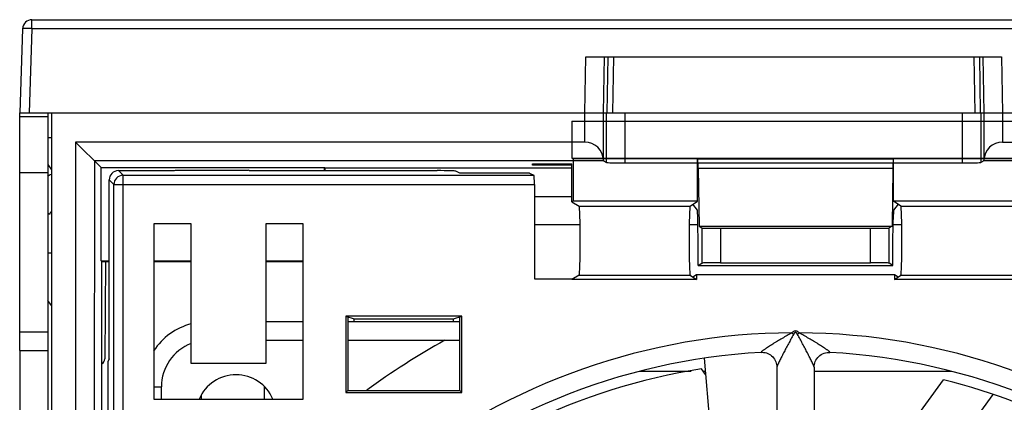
# Model space of a CAD drawing. Header units: millimetres. Extents: x 0 to 841, y 0 to 594.
# Tile 19 of 61: x 267 to 293, y 537 to 548. Entities that reach past the tile are written whole.
import ezdxf

# ---------------------------------------------------------------- set-up
doc = ezdxf.new("R2010")
doc.units = ezdxf.units.MM
doc.header["$LTSCALE"] = 46.255
doc.layers.get('0').update_dxf_attribs({"linetype": 'CONTINUOUS'})
doc.layers.add('DRAFTS', color=7, linetype='CONTINUOUS')
doc.layers.add('ROUNDS', color=7, linetype='CONTINUOUS')

msp = doc.modelspace()

# ---------------------------------------------------------------- linework, layer by layer
at = {"color": 9, "linetype": 'CONTINUOUS'}
for p, q in [((282.1869, 545.1758), (282.2149, 546.6758)), ((282.687, 545.1758), (282.715, 546.6758)), ((282.8073, 546.6758), (282.782, 545.1758)), ((282.9572, 546.6758), (282.9319, 545.1758)), ((292.617, 546.6758), (292.6423, 545.1758)), ((292.7669, 546.6758), (292.7921, 545.1758)), ((292.8592, 546.6758), (292.8872, 545.1758)), ((293.3593, 546.6758), (293.3873, 545.1758)), ((282.1873, 544.394), (282.1873, 545.1758)), ((282.6869, 543.9029), (282.6869, 545.1758)), ((282.7702, 543.8439), (282.7702, 545.1758)), ((283.2699, 543.8355), (283.2699, 545.1758)), ((292.3042, 545.1758), (292.3042, 543.8355)), ((292.8039, 545.1758), (292.8039, 543.8439)), ((292.8872, 545.1758), (292.8872, 543.9029)), ((293.3869, 545.1758), (293.3869, 544.394)), ((267.7871, 544.5119), (267.8871, 544.5119)), ((290.4588, 543.9351), (285.2153, 543.9351)), ((267.7871, 543.7938), (267.8871, 543.6502)), ((269.687, 543.6258), (269.8116, 543.5012)), ((290.4477, 543.6852), (285.2264, 543.6852)), ((269.4371, 543.3759), (269.5616, 543.2513)), ((269.8116, 500.6503), (269.8116, 543.5012)), ((269.8116, 543.5012), (280.8243, 543.5012)), ((269.5616, 500.9002), (269.5616, 543.2513)), ((269.5616, 543.2513), (280.8371, 543.2513)), ((282.0371, 542.6735), (285.0101, 542.6735)), ((290.6641, 542.6735), (293.637, 542.6735)), ((267.8404, 542.4535), (267.7871, 542.4747)), ((280.8371, 542.1833), (282.0613, 542.1833)), ((284.9891, 542.1833), (285.2189, 542.1833)), ((285.3277, 542.087), (285.3277, 541.1449)), ((285.8275, 542.0785), (285.8275, 541.1534)), ((289.8467, 541.1534), (289.8467, 542.0785)), ((290.3465, 541.1449), (290.3465, 542.087)), ((290.4552, 542.1833), (290.685, 542.1833)), ((282.0371, 540.8238), (285.0101, 540.8238)), ((290.6641, 540.8238), (293.637, 540.8238)), ((283.665, 538.2447), (285.0373, 538.2447)), ((285.3602, 538.2447), (285.4187, 538.2447)), ((288.3371, 538.2447), (292.0092, 538.2447))]:
    msp.add_line(p, q, dxfattribs=at)
at = {"color": 7, "linetype": 'CONTINUOUS'}
for p, q in [((282.2149, 546.6758), (293.3593, 546.6758)), ((267.0371, 545.0758), (267.0371, 545.1758)), ((267.8871, 545.1758), (267.8871, 493.1758)), ((267.8871, 545.1758), (312.0371, 545.1758)), ((281.8371, 544.9565), (281.8371, 543.9565)), ((281.8371, 544.9565), (293.8371, 544.9565)), ((268.5312, 544.394), (268.5176, 499.7576)), ((268.5312, 544.394), (269.2186, 543.7063)), ((282.1873, 544.394), (268.5312, 544.394)), ((293.3869, 544.394), (306.9929, 544.394)), ((269.0398, 543.8852), (269.0265, 500.2663)), ((282.6876, 543.8852), (269.0398, 543.8852)), ((280.7854, 543.77), (280.7848, 543.8093)), ((280.7848, 543.8093), (281.8371, 543.8093)), ((281.8371, 543.9565), (281.8774, 543.939)), ((281.8371, 543.9565), (293.8371, 543.9565)), ((281.8371, 542.789), (281.8371, 543.8093)), ((281.8774, 543.939), (281.8774, 542.8065)), ((285.2095, 543.939), (281.8774, 543.939)), ((282.6869, 543.9029), (282.6876, 543.8852)), ((282.6876, 543.8852), (282.7702, 543.8439)), ((283.2699, 543.8355), (292.3042, 543.8355)), ((285.2095, 542.8065), (285.2095, 543.939)), ((285.2153, 543.9351), (285.2095, 543.939)), ((290.4588, 543.9351), (290.4647, 543.939)), ((290.4647, 542.8065), (290.4647, 543.939)), ((293.7968, 543.939), (290.4647, 543.939)), ((292.8866, 543.8852), (292.8039, 543.8439)), ((292.8866, 543.8852), (292.8872, 543.9029)), ((306.4844, 543.8852), (292.8866, 543.8852)), ((269.2179, 541.2063), (269.2186, 543.7063)), ((269.2186, 543.7063), (275.2065, 543.7063)), ((269.687, 543.6258), (271.1871, 543.6258)), ((271.1871, 543.6258), (271.2133, 543.6389)), ((271.2133, 543.6389), (273.1609, 543.6389)), ((273.1871, 543.6258), (273.1609, 543.6389)), ((273.1871, 543.6258), (278.2316, 543.6258)), ((275.2065, 543.6258), (275.2065, 543.7063)), ((275.225, 543.6879), (275.2065, 543.7063)), ((275.225, 543.6258), (275.225, 543.6879)), ((281.8371, 543.6879), (275.225, 543.6879)), ((278.8371, 543.5603), (278.7309, 543.6134)), ((280.7061, 543.5603), (278.8371, 543.5603)), ((280.7061, 543.5603), (280.8243, 543.5012)), ((281.8371, 543.77), (280.7854, 543.77)), ((285.2264, 543.6852), (285.2498, 542.1389)), ((290.4477, 543.6852), (290.4243, 542.1389)), ((269.4371, 538.5758), (269.4371, 543.3759)), ((280.8371, 543.2513), (280.8371, 540.7258)), ((281.8371, 542.9258), (280.8371, 542.9258)), ((281.8774, 542.8065), (281.8371, 542.789)), ((281.8371, 542.789), (282.0371, 542.6735)), ((285.2095, 542.8065), (281.8774, 542.8065)), ((285.0101, 542.6735), (285.2095, 542.8065)), ((290.6641, 542.6735), (290.4647, 542.8065)), ((293.7968, 542.8065), (290.4647, 542.8065)), ((285.206, 542.5662), (285.0871, 542.7249)), ((290.5871, 542.7249), (290.4681, 542.5662)), ((285.2281, 541.5785), (285.2169, 542.3165)), ((290.4461, 541.5785), (290.4573, 542.3165)), ((270.6371, 542.2008), (270.6371, 537.4944)), ((271.6371, 542.2008), (270.6371, 542.2008)), ((271.6371, 538.4508), (271.6371, 542.2008)), ((273.6371, 542.2008), (273.6371, 538.4508)), ((274.6371, 542.2008), (273.6371, 542.2008)), ((274.6371, 537.4944), (274.6371, 542.2008)), ((285.2498, 542.1389), (285.3277, 542.087)), ((285.2498, 542.1389), (290.4243, 542.1389)), ((285.8275, 542.0785), (289.8467, 542.0785)), ((290.4243, 542.1389), (290.3465, 542.087)), ((285.2281, 541.0785), (285.2281, 541.5785)), ((290.4461, 541.0785), (290.4461, 541.5785)), ((267.7871, 541.417), (267.8871, 541.4205)), ((269.2371, 541.1871), (269.2179, 541.2063)), ((269.2179, 541.2063), (269.4371, 541.2063)), ((269.2371, 533.4103), (269.2371, 541.1871)), ((269.2371, 541.1871), (269.4371, 541.1871)), ((269.3414, 541.1862), (269.3186, 538.5733)), ((270.6371, 541.2063), (271.6371, 541.2063)), ((270.6371, 541.1871), (271.6371, 541.1871)), ((273.6371, 541.2063), (274.6371, 541.2063)), ((273.6371, 541.1871), (274.6371, 541.1871)), ((285.2281, 541.0785), (285.3277, 541.1449)), ((285.2281, 541.0785), (290.4461, 541.0785)), ((285.8275, 541.1534), (289.8467, 541.1534)), ((290.4461, 541.0785), (290.3465, 541.1449)), ((280.8371, 540.7258), (281.8371, 540.7258)), ((282.0371, 540.8238), (281.8371, 540.7083)), ((281.8371, 540.7083), (281.8371, 540.7258)), ((281.8446, 540.7127), (281.8371, 540.7258)), ((285.1833, 540.7083), (281.8371, 540.7083)), ((285.0101, 540.8238), (285.1833, 540.7083)), ((285.0871, 540.7725), (285.1833, 540.8366)), ((285.1833, 540.8366), (285.1833, 540.7083)), ((285.1833, 540.8366), (290.4909, 540.8366)), ((290.4909, 540.8366), (290.4909, 540.7083)), ((290.4909, 540.8366), (290.5871, 540.7725)), ((290.4909, 540.7083), (290.6641, 540.8238)), ((293.8371, 540.7083), (290.4909, 540.7083)), ((267.8871, 540.0091), (267.7871, 540.1401)), ((275.7847, 539.7258), (275.7847, 537.6734)), ((275.7847, 539.7258), (276.0022, 539.6533)), ((278.8895, 539.7258), (275.7847, 539.7258)), ((275.8371, 539.7083), (275.8371, 537.7258)), ((276.0023, 539.5758), (276.0022, 539.6533)), ((276.0022, 539.6533), (278.6719, 539.6533)), ((278.6719, 539.6533), (278.8895, 539.7258)), ((278.6719, 539.5758), (278.6719, 539.6533)), ((278.8371, 537.7258), (278.8371, 539.7083)), ((278.8895, 537.6734), (278.8895, 539.7258)), ((267.0371, 538.8008), (267.0371, 536.0508)), ((269.4371, 538.5758), (269.407, 538.5155)), ((285.3883, 538.5917), (285.6678, 535.3972)), ((269.407, 534.7671), (269.407, 538.5155)), ((273.6371, 538.4508), (271.6371, 538.4508)), ((285.4267, 538.1532), (285.3156, 538.3061)), ((287.3371, 538.3564), (287.3371, 535.9416)), ((288.3371, 538.3565), (288.3371, 535.9416)), ((289.9121, 535.4136), (291.8021, 538.015)), ((270.6371, 537.4944), (274.6371, 537.4944)), ((275.7847, 537.6734), (275.8371, 537.7258)), ((275.7847, 537.6734), (278.8895, 537.6734)), ((275.8371, 537.7258), (278.8371, 537.7258)), ((278.8895, 537.6734), (278.8371, 537.7258)), ((291.3134, 535.1178), (293.1338, 537.6233))]:
    msp.add_line(p, q, dxfattribs=at)
at = {"color": 3, "linetype": 'CONTINUOUS'}
for p, q in [((267.7871, 538.8008), (267.7871, 536.0508)), ((273.5877, 537.8432), (273.5877, 537.4944))]:
    msp.add_line(p, q, dxfattribs=at)
at = {"color": 7, "linetype": 'CONTINUOUS'}
for centre, radius, start, end in [((268.5371, 542.1758), 1.5, 115.98728, 120.26004), ((287.8371, 522.0758), 19.425, 118.93598, 126.28911), ((269.1698, 538.5746), 0.1488, 298.06612, 359.5), ((287.8371, 522.0758), 16.425, 98.83072, 133.20761), ((272.8371, 537.0758), 1.075, 23.1268, 156.8732), ((287.8371, 522.0758), 16.425, 46.797, 76.03067)]:
    msp.add_arc(centre, radius, start, end, dxfattribs=at)
at = {"color": 9, "linetype": 'CONTINUOUS'}
msp.add_arc((269.8118, 543.2511), 0.2501, 90.04652, 179.95348, dxfattribs=at)
at = {"color": 3, "linetype": 'CONTINUOUS'}
msp.add_arc((268.5371, 542.1758), 0.75, 151.49181, 158.26923, dxfattribs=at)
at = {"color": 7, "linetype": 'CONTINUOUS'}
for centre, major_axis, ratio, start_param, end_param in [((282.1873, 543.8852), (0, 0.5088), 0.9826973, -1.5358897, 0), ((293.3869, 543.8852), (0, 0.5088), 0.9826973, 0, 1.5358897), ((283.2699, 543.8442), (0.5, 0), 0.0174551, -3.1066861, -1.5707963), ((285.2151, 543.4352), (0, 0.5), 0.0261859, -1.0471976, -0.0174533), ((290.4591, 543.4352), (0, 0.5), 0.0261859, 0.0174533, 1.0471976), ((292.3042, 543.8442), (0.5, 0), 0.0174551, -1.5707963, -0.0349066), ((269.6872, 543.3757), (-0.1769, 0.1769), 0.999315, -0.7850555, 0.7850555), ((278.2316, 543.6127), (0.5, 0), 0.0261859, 0.0523599, 1.5707963), ((280.824, 543.2513), (0, 0.25), 0.0524078, -1.5707963, -0.0261799), ((282.0366, 541.7487), (0, 0.925), 0.0302369, -3.1241394, -0.0174533), ((285.0105, 541.7487), (0, 0.925), 0.0261859, 0.0174533, 3.1241394), ((285.2056, 542.0665), (0, 0.5), 0.0261859, -1.0471976, -0.0349066), ((290.4686, 542.0665), (0, 0.5), 0.0261859, 0.0349066, 1.0471976), ((290.6637, 541.7487), (0, 0.925), 0.0261859, -3.1241394, -0.0174533), ((285.8275, 542.0872), (0.5, 0), 0.0174551, -3.1154127, -1.5707963), ((289.8467, 542.0872), (0.5, 0), 0.0174551, -1.5707963, -0.0261799), ((285.8275, 541.1447), (0.5, 0), 0.0174551, 1.5707963, 3.1154127), ((289.8467, 541.1447), (0.5, 0), 0.0174551, 0.0261799, 1.5707963)]:
    msp.add_ellipse(centre, major_axis=major_axis, ratio=ratio, start_param=start_param, end_param=end_param, dxfattribs=at)
at = {"layer": 'DRAFTS', "color": 7, "linetype": 'CONTINUOUS'}
msp.add_line((271.8985, 537.595), (271.8988, 537.4944), dxfattribs=at)
at = {"layer": 'ROUNDS', "color": 9, "linetype": 'CONTINUOUS'}
for p, q in [((267.3658, 547.4345), (267.3658, 547.6758)), ((267.3658, 547.4345), (267.2869, 545.1758)), ((307.0765, 547.4345), (267.3658, 547.4345)), ((267.0371, 543.5758), (267.7871, 543.5758)), ((267.0371, 539.3008), (267.7871, 539.3008)), ((273.6371, 539.0758), (274.6371, 539.0758)), ((275.8371, 539.0758), (278.4386, 539.0758)), ((287.7409, 539.2755), (287.7837, 539.2331)), ((287.9332, 539.2755), (287.8905, 539.2331)), ((270.6371, 537.8258), (270.8371, 537.8258)), ((270.8371, 537.4944), (270.8371, 537.8258))]:
    msp.add_line(p, q, dxfattribs=at)
at = {"layer": 'ROUNDS', "color": 7, "linetype": 'CONTINUOUS'}
for p, q in [((267.3658, 547.6758), (370.2871, 547.6758)), ((267.116, 547.4345), (267.0371, 545.1758)), ((267.0371, 545.1758), (282.1869, 545.1758)), ((267.7871, 545.1758), (267.7871, 545.0758)), ((267.0371, 538.8008), (267.0371, 545.0758)), ((267.0371, 545.0758), (267.7871, 545.0758)), ((273.6371, 539.5758), (274.6371, 539.5758)), ((275.8371, 539.5758), (278.8371, 539.5758)), ((278.4386, 539.0758), (278.8371, 539.0758)), ((267.0371, 538.8008), (267.7871, 538.8008))]:
    msp.add_line(p, q, dxfattribs=at)
at = {"layer": 'ROUNDS', "color": 3, "linetype": 'CONTINUOUS'}
msp.add_line((267.7871, 545.0758), (267.7871, 538.8008), dxfattribs=at)
at = {"layer": 'ROUNDS', "color": 7, "linetype": 'CONTINUOUS'}
for points in [[(286.9205, 538.7506), (286.9439, 538.7512), (286.9815, 538.7492), (287.0198, 538.7434), (287.0579, 538.7337), (287.095, 538.7202), (287.1307, 538.703), (287.1646, 538.6822), (287.1962, 538.6582), (287.2253, 538.6311), (287.2515, 538.6013), (287.2746, 538.569), (287.2943, 538.5346), (287.3104, 538.4985), (287.3228, 538.4611), (287.3313, 538.4233), (287.336, 538.3857), (287.3371, 538.3563)], [(288.3371, 538.3563), (288.3383, 538.3876), (288.3436, 538.4272), (288.3531, 538.4671), (288.3669, 538.5063), (288.3848, 538.5439), (288.4066, 538.5796), (288.4321, 538.6127), (288.461, 538.6431), (288.4929, 538.6702), (288.5274, 538.6937), (288.5643, 538.7135), (288.6029, 538.7293), (288.6427, 538.7408), (288.683, 538.7481), (288.7229, 538.7511), (288.7536, 538.7506)]]:
    msp.add_lwpolyline(points, dxfattribs=at)
for centre, radius, start, end in [((267.3658, 547.4258), 0.25, 90, 178), ((272.0871, 537.8258), 1.75, 104.96269, 146.47288), ((287.8371, 522.0758), 16.7, 93.14558, 131.85462), ((287.8371, 522.0758), 16.7, 48.14555, 86.85402)]:
    msp.add_arc(centre, radius, start, end, dxfattribs=at)
at = {"layer": 'ROUNDS', "color": 9, "linetype": 'CONTINUOUS'}
for centre, radius, start, end in [((287.8371, 522.0758), 17.2, 90.3203, 128.46694), ((287.8371, 522.0758), 17.2, 51.53303, 89.67968), ((272.0871, 537.8258), 1.25, 111.22614, 180)]:
    msp.add_arc(centre, radius, start, end, dxfattribs=at)
for points, knots in [([(267.1495, 547.4377), (267.1412, 547.4375), (267.1337, 547.4348), (267.1161, 547.4374), (267.116, 547.4345)], [0, 0, 0, 0, 0.7381157, 1, 1, 1, 1]), ([(267.3658, 547.4345), (267.3444, 547.4352), (267.2723, 547.4373), (267.2002, 547.439), (267.1495, 547.4377)], [0, 0, 0, 0, 0.297752, 1, 1, 1, 1]), ([(287.9332, 539.2755), (287.9203, 539.2885), (287.8987, 539.3065), (287.8647, 539.3211), (287.8371, 539.3252), (287.8095, 539.3211), (287.7755, 539.3065), (287.7539, 539.2885), (287.7409, 539.2755)], [0, 0, 0, 0, 0.2498874, 0.3750084, 0.4999968, 0.6249871, 0.7501144, 1, 1, 1, 1]), ([(287.7409, 539.2755), (287.6534, 539.2264), (287.5235, 539.1518), (287.3738, 539.0627), (287.2903, 539.012), (287.2293, 538.9743), (287.1699, 538.937), (287.1127, 538.9004), (287.067, 538.8704), (287.0323, 538.847), (287.0081, 538.8304), (286.9856, 538.8145), (286.9653, 538.7996), (286.9476, 538.7861), (286.9349, 538.7757), (286.9266, 538.7682), (286.922, 538.7636), (286.9184, 538.7597), (286.9162, 538.7564), (286.9149, 538.7538), (286.9157, 538.7504), (286.9189, 538.7505), (286.9205, 538.7506)], [0, 0, 0, 0, 0.3054069, 0.4558195, 0.5298584, 0.6027482, 0.6740704, 0.7432066, 0.8091938, 0.8405513, 0.8704619, 0.8985536, 0.9243402, 0.947196, 0.9663544, 0.9742825, 0.9809713, 0.9863375, 0.9903412, 0.9930508, 0.9948835, 1, 1, 1, 1]), ([(287.7837, 539.2331), (287.7606, 539.1914), (287.7147, 539.1079), (287.6469, 538.9825), (287.5807, 538.8578), (287.5269, 538.7547), (287.4852, 538.6734), (287.4553, 538.6143), (287.4268, 538.557), (287.4003, 538.5028), (287.3799, 538.4599), (287.3654, 538.4284), (287.3561, 538.4077), (287.3484, 538.3898), (287.3425, 538.3751), (287.3388, 538.3644), (287.3371, 538.3585), (287.3371, 538.3563)], [0, 0, 0, 0, 0.1453074, 0.2903183, 0.4341712, 0.5755818, 0.6447301, 0.7122812, 0.7775558, 0.8394905, 0.8963484, 0.9220332, 0.9452438, 0.9653518, 0.9816346, 0.9933632, 1, 1, 1, 1]), ([(287.8905, 539.2331), (287.8875, 539.2386), (287.881, 539.2493), (287.8696, 539.2642), (287.8557, 539.2769), (287.8371, 539.2834), (287.8185, 539.2769), (287.8045, 539.2642), (287.7931, 539.2493), (287.7867, 539.2386), (287.7837, 539.2331)], [0, 0, 0, 0, 0.1253866, 0.250736, 0.375864, 0.4999926, 0.6241268, 0.7492661, 0.8746145, 1, 1, 1, 1]), ([(288.3371, 538.3563), (288.3371, 538.3585), (288.3354, 538.3644), (288.3317, 538.3751), (288.3257, 538.3897), (288.318, 538.4077), (288.3088, 538.4284), (288.2943, 538.4599), (288.2739, 538.5027), (288.2474, 538.557), (288.2189, 538.6142), (288.1889, 538.6734), (288.1473, 538.7546), (288.0935, 538.8578), (288.0272, 538.9825), (287.9595, 539.1079), (287.9136, 539.1914), (287.8905, 539.2331)], [0, 0, 0, 0, 0.0066248, 0.0183434, 0.0346194, 0.0547247, 0.0779353, 0.1036215, 0.1604848, 0.2224258, 0.2877059, 0.3552609, 0.4244125, 0.5658297, 0.7096865, 0.8546978, 1, 1, 1, 1]), ([(288.7536, 538.7506), (288.7553, 538.7505), (288.7584, 538.7504), (288.7593, 538.7538), (288.758, 538.7564), (288.7558, 538.7597), (288.7522, 538.7636), (288.7475, 538.7682), (288.7393, 538.7757), (288.7266, 538.7861), (288.7089, 538.7996), (288.6885, 538.8145), (288.666, 538.8304), (288.6418, 538.847), (288.6071, 538.8704), (288.5614, 538.9004), (288.5043, 538.9371), (288.4449, 538.9743), (288.3838, 539.012), (288.3003, 539.0627), (288.1507, 539.1518), (288.0208, 539.2264), (287.9332, 539.2755)], [0, 0, 0, 0, 0.0051164, 0.0069487, 0.0096575, 0.0136601, 0.0190254, 0.0257143, 0.0336429, 0.0528046, 0.0756651, 0.1014564, 0.1295527, 0.1594657, 0.1908257, 0.2568167, 0.3259546, 0.3972783, 0.4701685, 0.5442053, 0.6946148, 1, 1, 1, 1])]:
    msp.add_open_spline(points, degree=3, knots=knots, dxfattribs=at)

doc.saveas('drawing.dxf')
